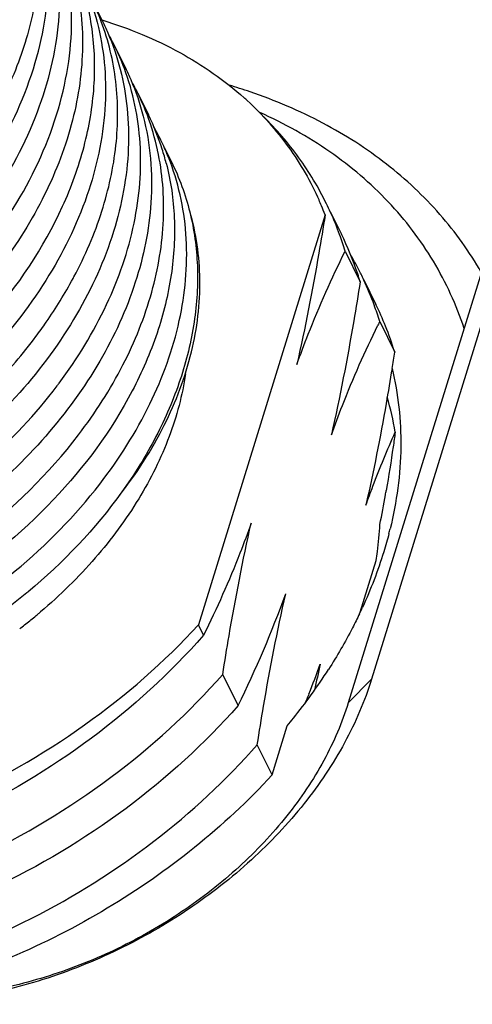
# Model space of a CAD drawing. Header units: millimetres. Extents: x 0 to 420, y 0 to 297.
# Tile 24 of 54: x 120.66 to 124.66, y 77.98 to 86.68. Entities that reach past the tile are written whole.
import ezdxf

# ---------------------------------------------------------------- set-up
doc = ezdxf.new("R2010")
doc.units = ezdxf.units.MM
doc.header["$LTSCALE"] = 23.1
doc.layers.add('00_COMPONENTS', color=7, linetype='CONTINUOUS')

msp = doc.modelspace()

# ---------------------------------------------------------------- linework, layer by layer
at = {"layer": '00_COMPONENTS', "color": 7}
for p, q in [((126.0261, 88.1632), (123.7668, 80.8521)), ((125.8208, 87.956), (123.5615, 80.6449)), ((121.2945, 86.8589), (121.3884, 86.6676)), ((121.3845, 86.6757), (121.3903, 86.6739)), ((121.3849, 86.6764), (121.3908, 86.6746)), ((121.4979, 86.4445), (121.5918, 86.2533)), ((121.7013, 86.0301), (121.7951, 85.8389)), ((121.876, 85.5273), (121.8754, 85.5304)), ((121.8759, 85.5272), (121.8754, 85.5304)), ((121.9381, 85.5476), (121.9985, 85.4244)), ((123.3563, 84.9551), (122.2369, 81.3328)), ((123.4052, 84.9791), (123.5001, 84.7858)), ((123.5337, 84.6348), (123.6662, 84.3648)), ((123.6988, 84.3808), (123.8051, 84.1642)), ((123.8388, 84.0131), (123.9712, 83.7433)), ((123.6661, 81.4435), (123.8074, 81.9006)), ((122.2821, 81.2406), (122.2369, 81.3328)), ((122.5871, 80.6191), (122.4516, 80.8952)), ((123.7668, 80.8521), (123.5615, 80.6449)), ((123.2134, 80.7214), (123.211, 80.7153)), ((123.2134, 80.7213), (123.211, 80.7153)), ((122.8876, 80.0067), (123.0218, 80.4407)), ((122.8876, 80.0067), (122.7566, 80.2736))]:
    msp.add_line(p, q, dxfattribs=at)
for centre, radius, start, end in [((119.3356, 85.8977), 2.1821, 20.57022, 26.13616), ((119.542, 85.4847), 2.1787, 26.1373, 29.16513), ((119.5366, 85.4822), 2.1847, 20.56183, 26.13268), ((119.7455, 85.0703), 2.1786, 26.13731, 29.16558), ((121.1505, 81.5064), 4.7915, 71.22238, 73.54509), ((119.7401, 85.0679), 2.1845, 20.56175, 26.13264), ((120.7628, 83.8936), 2.8141, 47.38405, 48.13331), ((119.6967, 85.0531), 2.2303, 12.35665, 20.52573), ((119.8055, 84.863), 2.216, 17.66059, 26.12707), ((119.9487, 84.6559), 2.1788, 26.13755, 29.62699), ((119.948, 84.6556), 2.1795, 24.07325, 26.13669), ((119.7728, 84.8526), 2.2504, 14.39284, 17.6613), ((119.9422, 84.653), 2.1859, 20.56058, 24.07159), ((120.0175, 84.4523), 2.2067, 26.13889, 28.98955), ((120.9092, 84.0209), 2.6194, 22.795, 23.96263), ((120.9073, 84.0201), 2.6214, 20.89727, 22.79478), ((120.8649, 83.8257), 2.7886, 24.38506, 26.13357), ((120.8518, 83.8199), 2.803, 20.04481, 24.38178), ((120.8322, 83.8128), 2.8238, 16.92328, 20.04468), ((120.9596, 83.54), 2.8295, 18.40429, 26.12318), ((121.1711, 83.2044), 2.7875, 26.55749, 29.90406), ((117.7646, 86.2034), 3.8203, 331.72187, 331.97264), ((120.944, 83.5347), 2.846, 16.95817, 18.40585), ((121.1719, 83.2048), 2.7866, 26.13396, 26.55629), ((121.1699, 83.2038), 2.7888, 24.93298, 26.13384), ((121.1594, 83.1991), 2.8003, 20.04695, 24.92927), ((121.1434, 83.1933), 2.8173, 16.91605, 20.04676), ((121.2735, 82.9223), 2.8198, 21.83405, 26.1315), ((132.4894, 79.7133), 9.6603, 153.57071, 153.78331), ((121.2557, 82.9154), 2.8389, 16.9557, 21.83016), ((96.5875, 88.0492), 27.7201, 350.75891, 351.06383), ((117.4579, 86.1154), 4.4265, 322.88636, 323.25986), ((121.237, 82.5739), 2.7778, 9.57133, 16.10708), ((111.3969, 84.6748), 12.6837, 348.83982, 350.041), ((110.478, 84.8378), 13.617, 350.03416, 350.20187), ((120.4747, 83.0295), 3.5589, 345.54762, 346.22329), ((117.4152, 85.607), 5.1827, 309.64148, 309.80112), ((114.1353, 84.8029), 9.4306, 333.66346, 340.19303), ((117.7996, 85.0362), 4.7046, 309.89913, 310.29738), ((119.7937, 83.2742), 4.2837, 334.50018, 335.34652), ((117.76, 85.0842), 4.7669, 308.09014, 309.47464), ((117.7865, 85.0519), 4.7251, 309.47599, 309.89912), ((117.7338, 85.1175), 4.8092, 307.43711, 308.0913), ((114.2546, 84.249), 9.6283, 338.5074, 340.19204), ((119.261, 83.5835), 4.9004, 324.15281, 327.33184), ((139.383, 77.352), 16.4756, 167.25684, 168.0732), ((114.5341, 84.1407), 9.3286, 337.99508, 338.4577)]:
    msp.add_arc(centre, radius, start, end, dxfattribs=at)
for points, knots in [([(116.1972, 83.0601), (116.5252, 83.0669), (117.1964, 83.1577), (118.1659, 83.4908), (119.0689, 84.0038), (119.8457, 84.6651), (120.4451, 85.4345), (120.8263, 86.2654), (120.9371, 86.9818), (120.8861, 87.5223), (120.8169, 87.7769), (120.7718, 87.8986)], [0, 0, 0, 0, 0.129797, 0.265631, 0.403268, 0.538247, 0.666691, 0.786107, 0.896235, 0.948691, 1, 1, 1, 1]), ([(120.7341, 87.8966), (120.7846, 87.7288), (120.8447, 87.3716), (120.8079, 86.8167), (120.6468, 86.2525), (120.3639, 85.6992), (119.9704, 85.1754), (119.3126, 84.5321), (118.7094, 84.1539), (118.2788, 83.9613)], [0, 0, 0, 0, 0.104563, 0.213709, 0.329308, 0.452316, 0.582469, 0.71852, 1, 1, 1, 1]), ([(120.9357, 87.484), (120.9673, 87.3611), (121.0102, 87.1062), (121.0141, 86.5735), (120.8578, 85.8811), (120.4461, 85.0887), (119.8372, 84.3622), (119.0693, 83.7432), (118.1892, 83.2669), (117.2512, 82.9605), (116.6045, 82.8793), (116.2883, 82.8744)], [0, 0, 0, 0, 0.051704, 0.104778, 0.216366, 0.336827, 0.465516, 0.599946, 0.736503, 0.871126, 1, 1, 1, 1]), ([(116.4007, 82.6455), (116.7292, 82.6524), (117.4013, 82.7436), (118.3721, 83.0776), (119.276, 83.592), (120.0532, 84.255), (120.6522, 85.0255), (120.9749, 85.7344), (121.1, 86.3042), (121.1269, 86.7171), (121.0879, 87.1166), (121.0176, 87.3712), (120.972, 87.4927)], [0, 0, 0, 0, 0.129794, 0.265631, 0.403263, 0.538213, 0.666597, 0.785938, 0.842172, 0.896294, 0.948714, 1, 1, 1, 1]), ([(121.1391, 87.0696), (121.1911, 86.867), (121.2397, 86.4345), (121.1449, 85.7719), (120.8923, 85.1103), (120.4945, 84.4761), (119.969, 83.8935), (119.1274, 83.2149), (118.379, 82.8493), (117.8576, 82.6864)], [0, 0, 0, 0, 0.105087, 0.215636, 0.333292, 0.458294, 0.589682, 0.725584, 1, 1, 1, 1]), ([(119.4025, 83.1642), (119.7592, 83.4075), (120.3964, 83.9608), (120.9759, 84.8218), (121.2394, 85.5474), (121.3304, 86.079), (121.3154, 86.5958), (121.2332, 86.9243), (121.1752, 87.0788)], [0, 0, 0, 0, 0.281164, 0.543396, 0.665588, 0.781638, 0.892537, 1, 1, 1, 1]), ([(121.1851, 87.082), (121.2033, 87.0448), (121.2725, 86.8933), (121.3243, 86.734), (121.353, 86.6123)], [0, 0, 0, 0, 0.249285, 1, 1, 1, 1]), ([(121.1369, 84.4083), (121.2356, 84.5936), (121.3983, 84.9709), (121.5274, 85.5575), (121.5291, 86.1303), (121.4423, 86.4944), (121.3785, 86.6644)], [0, 0, 0, 0, 0.269824, 0.524692, 0.76666, 1, 1, 1, 1]), ([(121.3884, 86.6676), (121.405, 86.6338), (121.4682, 86.4963), (121.5171, 86.3524), (121.5454, 86.2424)], [0, 0, 0, 0, 0.249418, 1, 1, 1, 1]), ([(121.3908, 86.6746), (121.626, 86.6029), (122.0715, 86.4196), (122.4681, 86.1442), (122.641, 85.9893)], [0, 0, 0, 0, 0.514419, 1, 1, 1, 1]), ([(121.353, 86.6123), (121.3806, 86.4953), (121.4178, 86.2536), (121.4187, 85.7502), (121.2767, 85.0972), (120.9044, 84.3448), (120.3519, 83.647), (119.6508, 83.0395), (118.8394, 82.5533), (117.9627, 82.2139), (117.3509, 82.094), (117.0476, 82.0652)], [0, 0, 0, 0, 0.051767, 0.104837, 0.216157, 0.335838, 0.463453, 0.596966, 0.733281, 0.86881, 1, 1, 1, 1]), ([(121.5454, 86.2424), (121.6039, 86.0153), (121.6507, 85.5258), (121.5108, 84.7804), (121.1766, 84.0456), (120.6686, 83.3572), (120.0144, 82.7476), (119.248, 82.2463), (118.4094, 81.8782), (117.8183, 81.7303), (117.5227, 81.6847)], [0, 0, 0, 0, 0.104464, 0.215267, 0.334138, 0.460914, 0.593885, 0.73029, 0.8668, 1, 1, 1, 1]), ([(121.0051, 83.4676), (121.1672, 83.6847), (121.4432, 84.1349), (121.6947, 84.8596), (121.7557, 85.5795), (121.661, 86.0391), (121.5821, 86.2495)], [0, 0, 0, 0, 0.274999, 0.531915, 0.771846, 1, 1, 1, 1]), ([(121.5918, 86.2533), (121.6084, 86.2194), (121.6715, 86.0819), (121.7204, 85.938), (121.7487, 85.828)], [0, 0, 0, 0, 0.249401, 1, 1, 1, 1]), ([(122.6682, 85.9645), (122.8031, 85.8405), (123.0469, 85.5671), (123.2296, 85.2494), (123.3028, 85.0847)], [0, 0, 0, 0, 0.504081, 1, 1, 1, 1]), ([(124.7369, 84.4475), (124.6322, 84.6296), (124.3822, 84.9776), (123.906, 85.4234), (123.337, 85.7878), (122.9142, 85.9676), (122.6928, 86.0428)], [0, 0, 0, 0, 0.238059, 0.481897, 0.735068, 1, 1, 1, 1]), ([(121.7487, 85.828), (121.7804, 85.7051), (121.8236, 85.4502), (121.8255, 85.1919), (121.8169, 85.0619)], [0, 0, 0, 0, 0.493537, 1, 1, 1, 1]), ([(124.5855, 83.9514), (124.5172, 84.1582), (124.3334, 84.5599), (123.9271, 85.0914), (123.4034, 85.5367), (122.9959, 85.7632), (122.7798, 85.8599)], [0, 0, 0, 0, 0.241822, 0.485784, 0.737145, 1, 1, 1, 1]), ([(123.3685, 85.054), (123.2988, 85.1959), (123.1338, 85.4702), (122.9251, 85.7126), (122.8112, 85.8254)], [0, 0, 0, 0, 0.496587, 1, 1, 1, 1]), ([(121.1764, 83.0107), (121.3251, 83.205), (121.5837, 83.607), (121.8433, 84.2528), (121.9531, 84.901), (121.9197, 85.3268), (121.876, 85.5273)], [0, 0, 0, 0, 0.272826, 0.529836, 0.771174, 1, 1, 1, 1]), ([(121.9525, 85.4119), (121.9929, 85.2546), (122.0406, 84.9242), (122.0107, 84.4147), (121.8826, 83.8973), (121.5801, 83.2), (120.976, 82.3847), (120.3358, 81.8654), (119.9815, 81.6395)], [0, 0, 0, 0, 0.107714, 0.219412, 0.336386, 0.459259, 0.721383, 1, 1, 1, 1]), ([(121.9985, 85.4244), (122.0677, 85.2833), (122.1772, 84.9823), (122.2438, 84.4999), (122.2133, 83.9974), (122.087, 83.4875), (121.8695, 82.9822), (121.4586, 82.3202), (121.0427, 81.8834), (120.7329, 81.6252)], [0, 0, 0, 0, 0.109543, 0.221274, 0.337121, 0.458337, 0.585613, 0.718879, 1, 1, 1, 1]), ([(121.3647, 82.5768), (121.5352, 82.7971), (121.8265, 83.2553), (122.0952, 83.9956), (122.1537, 84.6203), (122.093, 85.0909), (122.0289, 85.3137), (121.9888, 85.4207)], [0, 0, 0, 0, 0.275371, 0.532384, 0.771939, 0.886994, 1, 1, 1, 1]), ([(121.8169, 85.0619), (121.801, 84.8238), (121.701, 84.3341), (121.3785, 83.6341), (120.8977, 82.9752), (120.2817, 82.387), (119.5605, 81.8952), (118.7677, 81.5219), (117.9412, 81.284), (117.3777, 81.221), (117.1018, 81.2167)], [0, 0, 0, 0, 0.108571, 0.224682, 0.34816, 0.477503, 0.61031, 0.743651, 0.874475, 1, 1, 1, 1]), ([(121.5363, 82.4732), (121.6885, 82.6676), (121.9502, 83.0707), (122.1973, 83.723), (122.2779, 84.3729), (122.2177, 84.7932), (122.1598, 84.9884)], [0, 0, 0, 0, 0.275733, 0.532796, 0.772614, 1, 1, 1, 1]), ([(123.3563, 84.9551), (123.3384, 84.8422), (123.2656, 84.3999), (123.1804, 83.9596), (123.1067, 83.6339)], [0, 0, 0, 0, 0.254998, 1, 1, 1, 1]), ([(123.1067, 83.6339), (123.1389, 83.7233), (123.267, 84.0628), (123.4147, 84.3949), (123.5337, 84.6348)], [0, 0, 0, 0, 0.261931, 1, 1, 1, 1]), ([(120.8012, 83.8812), (120.8321, 83.9225), (120.9506, 84.0872), (121.0574, 84.2603), (121.129, 84.3935)], [0, 0, 0, 0, 0.254297, 1, 1, 1, 1]), ([(123.6662, 84.3648), (123.648, 84.2492), (123.574, 83.7965), (123.4873, 83.3457), (123.4118, 83.0124)], [0, 0, 0, 0, 0.255013, 1, 1, 1, 1]), ([(123.4118, 83.0124), (123.4429, 83.0988), (123.5664, 83.4272), (123.7085, 83.7486), (123.8229, 83.9809)], [0, 0, 0, 0, 0.261699, 1, 1, 1, 1]), ([(120.286, 83.3004), (120.3335, 83.3459), (120.5168, 83.5289), (120.6856, 83.7264), (120.8012, 83.8812)], [0, 0, 0, 0, 0.253992, 1, 1, 1, 1]), ([(122.1229, 83.5518), (122.0954, 83.3625), (121.9922, 82.9773), (121.7185, 82.4271), (121.3322, 81.9053), (121.0149, 81.5943), (120.8423, 81.448)], [0, 0, 0, 0, 0.228381, 0.47182, 0.72983, 1, 1, 1, 1]), ([(123.9479, 83.5976), (123.9311, 83.4947), (123.863, 83.0908), (123.7843, 82.6886), (123.7169, 82.3909)], [0, 0, 0, 0, 0.254694, 1, 1, 1, 1]), ([(123.9486, 83.5981), (124.0028, 83.3729), (124.0545, 82.8945), (123.9892, 82.4187), (123.9312, 82.182)], [0, 0, 0, 0, 0.487302, 1, 1, 1, 1]), ([(120.0992, 82.5476), (120.184, 82.6141), (120.5076, 82.8841), (120.7984, 83.1942), (120.9878, 83.4445)], [0, 0, 0, 0, 0.255474, 1, 1, 1, 1]), ([(119.0971, 81.4162), (119.5077, 81.5944), (120.2756, 82.0437), (120.9134, 82.6671), (121.1764, 83.0107)], [0, 0, 0, 0, 0.508482, 1, 1, 1, 1]), ([(123.7169, 82.3909), (123.7371, 82.4471), (123.8176, 82.6643), (123.9061, 82.8787), (123.9762, 83.0358)], [0, 0, 0, 0, 0.257612, 1, 1, 1, 1]), ([(123.9762, 83.0358), (123.9701, 82.9924), (123.9456, 82.8203), (123.9185, 82.6485), (123.8963, 82.5205)], [0, 0, 0, 0, 0.252249, 1, 1, 1, 1]), ([(117.6247, 80.5828), (117.9787, 80.6071), (118.6967, 80.7419), (119.7142, 81.1606), (120.6318, 81.7717), (121.1462, 82.2945), (121.3647, 82.5768)], [0, 0, 0, 0, 0.244661, 0.499032, 0.75386, 1, 1, 1, 1]), ([(122.7034, 82.2301), (122.6715, 82.1417), (122.5451, 81.8061), (122.3996, 81.4778), (122.2821, 81.2406)], [0, 0, 0, 0, 0.26187, 1, 1, 1, 1]), ([(122.4516, 80.8952), (122.4696, 81.0093), (122.5428, 81.4562), (122.6288, 81.9011), (122.7034, 82.2301)], [0, 0, 0, 0, 0.255048, 1, 1, 1, 1]), ([(123.808, 81.9007), (123.8121, 81.9274), (123.8271, 82.0333), (123.8368, 82.1399), (123.8408, 82.2198)], [0, 0, 0, 0, 0.252317, 1, 1, 1, 1]), ([(123.9209, 82.1413), (123.9068, 82.0863), (123.8436, 81.8634), (123.7598, 81.6464), (123.6869, 81.4874)], [0, 0, 0, 0, 0.244852, 1, 1, 1, 1]), ([(120.7217, 81.616), (120.6437, 81.5513), (120.3217, 81.3001), (119.9711, 81.0856), (119.6969, 80.9476)], [0, 0, 0, 0, 0.248233, 1, 1, 1, 1]), ([(122.7566, 80.2736), (122.7746, 80.3875), (122.848, 80.834), (122.9336, 81.2785), (123.0081, 81.6073)], [0, 0, 0, 0, 0.254961, 1, 1, 1, 1]), ([(123.66, 81.4301), (123.6402, 81.3884), (123.5567, 81.2203), (123.4625, 81.0575), (123.3862, 80.9384)], [0, 0, 0, 0, 0.246185, 1, 1, 1, 1]), ([(117.4292, 79.1877), (117.8671, 79.1877), (118.7634, 79.2944), (120.0549, 79.7266), (121.2461, 80.404), (121.9351, 81.0039), (122.2369, 81.3328)], [0, 0, 0, 0, 0.243266, 0.496802, 0.752019, 1, 1, 1, 1]), ([(122.2821, 81.2406), (121.9863, 80.9043), (121.3097, 80.2889), (120.1342, 79.5868), (118.8585, 79.1287), (117.9708, 79.0035), (117.5368, 78.9941)], [0, 0, 0, 0, 0.249512, 0.505183, 0.758195, 1, 1, 1, 1]), ([(117.7131, 78.6349), (118.1463, 78.6461), (119.0326, 78.7755), (120.3063, 79.2368), (121.4797, 79.9425), (122.1561, 80.5584), (122.4516, 80.8952)], [0, 0, 0, 0, 0.24152, 0.49451, 0.750313, 1, 1, 1, 1]), ([(123.7668, 80.8521), (123.7069, 80.6582), (123.5395, 80.2709), (123.1773, 79.7328), (122.7103, 79.238), (122.156, 78.8047), (121.5354, 78.4489), (120.8714, 78.1837), (120.1892, 78.0192), (119.7281, 77.9799), (119.502, 77.9799)], [0, 0, 0, 0, 0.111557, 0.230162, 0.354886, 0.484053, 0.615508, 0.746861, 0.875734, 1, 1, 1, 1]), ([(123.0218, 80.4407), (123.0403, 80.4631), (123.1129, 80.5524), (123.1828, 80.6439), (123.2332, 80.7137)], [0, 0, 0, 0, 0.25187, 1, 1, 1, 1]), ([(122.5871, 80.6191), (122.2914, 80.2827), (121.6146, 79.6675), (120.4394, 78.9649), (119.1635, 78.5074), (118.2758, 78.3818), (117.8418, 78.3725)], [0, 0, 0, 0, 0.249509, 0.50518, 0.758196, 1, 1, 1, 1]), ([(123.5615, 80.6449), (123.507, 80.4686), (123.3548, 80.1165), (123.0256, 79.6274), (122.601, 79.1775), (122.0971, 78.7836), (121.5329, 78.4601), (120.9293, 78.2191), (120.3091, 78.0695), (119.8899, 78.0338), (119.6844, 78.0338)], [0, 0, 0, 0, 0.111557, 0.230162, 0.354886, 0.484053, 0.615508, 0.746861, 0.875734, 1, 1, 1, 1]), ([(118.3671, 78.0336), (118.7751, 78.0697), (119.6002, 78.2318), (120.7774, 78.704), (121.8575, 79.3826), (122.4815, 79.9605), (122.7566, 80.2736)], [0, 0, 0, 0, 0.244027, 0.497117, 0.751665, 1, 1, 1, 1]), ([(122.8876, 80.0067), (122.4655, 79.5465), (121.4635, 78.7474), (120.2867, 78.245), (119.671, 78.0792)], [0, 0, 0, 0, 0.494775, 1, 1, 1, 1])]:
    msp.add_open_spline(points, degree=3, knots=knots, dxfattribs=at)

doc.saveas('drawing.dxf')
